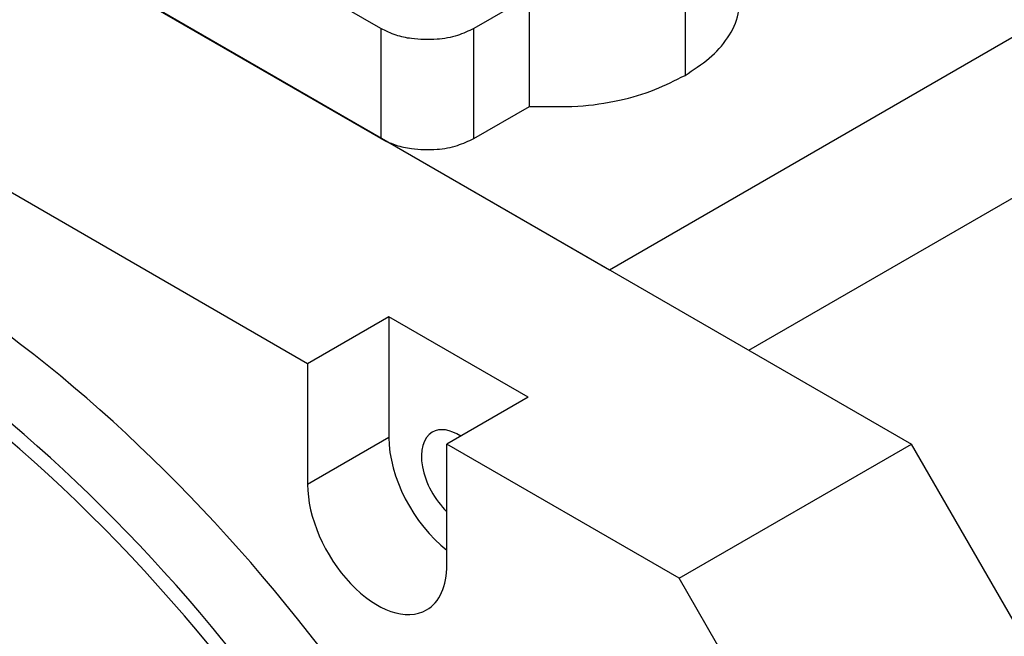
# Model space of a CAD drawing. Header units: millimetres. Extents: x -132 to 793, y -531 to 158.
# Tile 19 of 26: x 324 to 354, y 9 to 28. Entities that reach past the tile are written whole.
import ezdxf

# ---------------------------------------------------------------- set-up
doc = ezdxf.new("R2010")
doc.units = ezdxf.units.MM
doc.header["$LTSCALE"] = 0.330709
doc.layers.add('NoLayerName_001', color=7, linetype='Continuous')

# ---------------------------------------------------------------- blocks, each defined once
blk = doc.blocks.new('JZB_0003')
at = {"layer": 'NoLayerName_001', "color": 7, "linetype": 'Continuous', "lineweight": 25}
for p, q in [((17.274, 3.685), (0.586, 13.32)), ((17.274, 0.337), (0.586, 9.972)), ((26.537, 5.604), (26.537, 2.256)), ((21.799, 4.665), (20.102, 3.685)), ((21.799, 1.317), (21.799, 4.665)), ((17.274, 3.685), (17.274, 0.337)), ((20.102, 0.337), (20.102, 3.685)), ((20.102, 0.337), (21.799, 1.317)), ((17.274, 0.337), (17.442, 0.25))]:
    blk.add_line(p, q, dxfattribs=at)
for points, knots in [([(26.537, 2.256), (26.782, 2.432), (27.283, 2.737), (27.858, 3.372), (28.169, 4.012), (28.185, 4.425), (28.201, 4.568)], [0, 0, 0, 0, 0.90695, 1.745304, 2.543011, 2.974975, 2.974975, 2.974975, 2.974975]), ([(20.102, 3.685), (19.938, 3.616), (19.589, 3.437), (18.937, 3.335), (18.304, 3.35), (17.722, 3.467), (17.429, 3.618), (17.274, 3.685)], [0, 0, 0, 0, 0.532978, 1.168826, 1.951664, 2.428029, 2.934506, 2.934506, 2.934506, 2.934506]), ([(21.799, 1.317), (22.291, 1.319), (23.212, 1.272), (24.497, 1.473), (25.6, 1.78), (26.232, 2.114), (26.537, 2.256)], [0, 0, 0, 0, 1.476114, 2.756365, 3.88368, 4.892601, 4.892601, 4.892601, 4.892601]), ([(17.442, 0.25), (17.541, 0.213), (17.785, 0.109), (18.304, 0.002), (18.937, -0.013), (19.589, 0.089), (19.938, 0.268), (20.102, 0.337)], [0, 0, 0, 0, 0.317624, 0.793989, 1.576826, 2.212675, 2.745653, 2.745653, 2.745653, 2.745653])]:
    blk.add_open_spline(points, degree=3, knots=knots, dxfattribs=at)

msp = doc.modelspace()

# ---------------------------------------------------------------- linework, layer by layer
at = {"layer": 'NoLayerName_001', "color": 7, "linetype": 'Continuous', "lineweight": 25}
for p, q in [((341.7142, 20.486), (413.132, 61.719)), ((345.9568, 18.0365), (415.2533, 58.0448)), ((302.8233, 42.9396), (350.9066, 15.1787)), ((332.5218, 17.6282), (295.7522, 38.8571)), ((331.8147, 26.2014), (341.7142, 20.486)), ((334.9967, 19.0571), (332.5218, 17.6282)), ((339.2393, 16.6076), (334.9967, 19.0571)), ((334.9967, 19.0571), (334.9967, 15.3829)), ((332.5218, 17.6282), (332.5218, 13.954)), ((339.2393, 16.6076), (336.7644, 15.1787)), ((334.9967, 15.3829), (332.5218, 13.954)), ((343.8355, 11.0962), (336.7644, 15.1787)), ((336.7644, 11.5045), (336.7644, 15.1787)), ((343.8355, 11.0962), (350.9066, 15.1787)), ((355.1492, 7.8303), (350.9066, 15.1787)), ((348.0781, 3.7478), (343.8355, 11.0962))]:
    msp.add_line(p, q, dxfattribs=at)
for centre, major_axis, start_param, end_param in [((317.6725, -8.9079), (-17.35, 30.0511), 2.3561943, 7.0685833), ((319.7939, -7.6832), (-17.5, 30.3109), 3.1415926, 6.2831853), ((317.8847, -8.7854), (-17.5, 30.3109), 3.1415926, 6.2831853), ((337.118, 14.1581), (-0.8, 1.3856), 5.4370905, 6.2831853), ((337.118, 14.1581), (-1.5, 2.5981), 0.785398, 2.1887462), ((337.118, 14.1581), (-0.8, 1.3856), 0, 2.0383706), ((334.6431, 12.7292), (-1.5, 2.5981), 0.785398, 3.1415927), ((334.6431, 12.7292), (-1.5, 2.5981), 3.1415927, 3.9269906)]:
    msp.add_ellipse(centre, major_axis=major_axis, ratio=0.5773502, start_param=start_param, end_param=end_param, dxfattribs=at)

# ---------------------------------------------------------------- block references
at = {"layer": 'NoLayerName_001', "color": 0}
msp.add_blockref('JZB_0003', (317.4775, 24.1433), dxfattribs=at)

doc.saveas('drawing.dxf')
